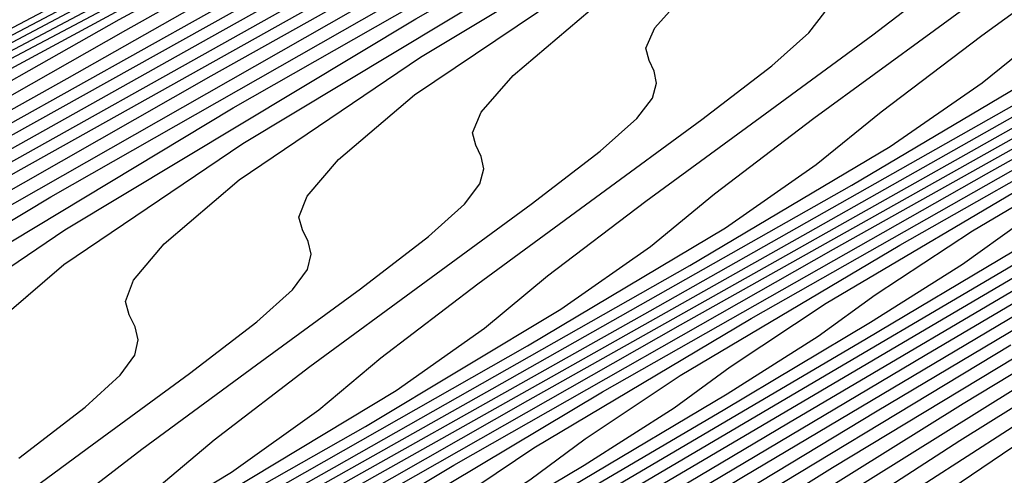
# Model space of a CAD drawing. Extents: x 3249832 to 3255657, y 13789405 to 13793316.
# Tile 253 of 256: x 3254692.67 to 3254697.57, y 13790572.35 to 13790574.61. Entities that reach past the tile are written whole.
import ezdxf

# ---------------------------------------------------------------- set-up
doc = ezdxf.new("R2010")
doc.units = 0
doc.header["$LTSCALE"] = 100
doc.header["$MEASUREMENT"] = 0
for name, color, linetype in [('GRATIO_CON', 10, 'CONTINUOUS'), ('GRATIO_ICON', 7, 'CONTINUOUS'), ('TARGETS_EAST', 7, 'CONTINUOUS')]:
    doc.layers.add(name, color=color, linetype=linetype)

# ---------------------------------------------------------------- blocks, each defined once
blk = doc.blocks.new('Gratio_032316_contours')
at = {"layer": 'GRATIO_CON', "color": 5, "linetype": 'Continuous', "flags": 128}
for points in [[(3254690.7614, 13790573.5823), (3254693.6995, 13790575.131), (3254696.1939, 13790576.4485), (3254697.5799, 13790577.1935), (3254698.0794, 13790577.4837), (3254698.1359, 13790577.5514), (3254698.2286, 13790577.6435), (3254698.9803, 13790578.0655), (3254701.0496, 13790579.1377), (3254704.7659, 13790581.0185), (3254709.1418, 13790583.2195), (3254712.8607, 13790585.0908), (3254714.9354, 13790586.1445), (3254715.6957, 13790586.5422), (3254715.8008, 13790586.6077), (3254715.8484, 13790586.6346), (3254716.1906, 13790586.7956), (3254717.1179, 13790587.2331), (3254718.9361, 13790588.0947), (3254722.0113, 13790589.5491), (3254726.725, 13790591.7699), (3254733.1232, 13790594.7722), (3254739.9114, 13790597.9366), (3254745.4594, 13790600.485)], [(3254691.8891, 13790574.1408), (3254694.879, 13790575.7162), (3254697.4178, 13790577.0561), (3254698.8291, 13790577.8131), (3254699.3387, 13790578.1066), (3254699.3977, 13790578.1728), (3254699.4838, 13790578.2584), (3254700.1822, 13790578.6505), (3254702.1049, 13790579.6467), (3254705.5578, 13790581.3942), (3254709.6236, 13790583.4393), (3254713.0789, 13790585.1781), (3254715.0065, 13790586.1574), (3254715.7128, 13790586.5273), (3254715.8103, 13790586.5886), (3254715.8489, 13790586.6115), (3254716.1286, 13790586.7435), (3254716.887, 13790587.1013), (3254718.4061, 13790587.8211), (3254721.146, 13790589.1159), (3254725.6113, 13790591.2182), (3254731.9364, 13790594.185)], [(3254690.4334, 13790573.3302), (3254693.0169, 13790574.6993), (3254696.0586, 13790576.3014), (3254698.6416, 13790577.6638), (3254700.0783, 13790578.4326), (3254700.5981, 13790578.7294), (3254700.6595, 13790578.7943), (3254700.739, 13790578.8733), (3254701.3842, 13790579.2355)], [(3254692.6008, 13790574.4023), (3254695.2723, 13790575.8163), (3254698.4177, 13790577.4718), (3254701.0893, 13790578.8791), (3254702.5767, 13790579.6718)], [(3254692.1092, 13790574.0868), (3254693.6845, 13790574.9384), (3254696.4001, 13790576.3749), (3254699.5972, 13790578.0569), (3254702.3132, 13790579.4867)], [(3254692.1584, 13790574.0413), (3254693.1671, 13790574.6104), (3254694.7682, 13790575.4744), (3254697.5278, 13790576.9334), (3254700.7768, 13790578.6421), (3254703.5371, 13790580.0944)], [(3254691.8874, 13790573.8115), (3254693.1996, 13790574.5572), (3254694.2249, 13790575.1339), (3254695.8518, 13790576.0105), (3254698.6556, 13790577.4919), (3254701.9564, 13790579.2273)], [(3254691.6415, 13790573.5448), (3254693.9281, 13790574.8224), (3254695.2822, 13790575.589), (3254696.3405, 13790576.181), (3254698.0192, 13790577.0826), (3254700.911, 13790578.6089), (3254704.3155, 13790580.3977)], [(3254692.627, 13790574.0315), (3254694.9484, 13790575.3278), (3254696.3235, 13790576.1049), (3254697.3983, 13790576.7045), (3254699.1029, 13790577.6187), (3254702.0388, 13790579.1675)], [(3254690.7918, 13790572.9398), (3254693.6124, 13790574.5182), (3254695.9687, 13790575.8332), (3254697.3647, 13790576.6208), (3254698.4562, 13790577.2281), (3254700.1865, 13790578.1548), (3254703.1665, 13790579.726)], [(3254691.7357, 13790573.4035), (3254694.5978, 13790575.0049), (3254696.989, 13790576.3386), (3254698.406, 13790577.1367), (3254699.514, 13790577.7516), (3254701.2702, 13790578.6908), (3254704.2942, 13790580.2845)], [(3254691.0121, 13790572.8429), (3254693.6234, 13790574.3309), (3254696.5687, 13790575.9783), (3254699.0297, 13790577.3495), (3254700.4885, 13790578.1685), (3254701.6296, 13790578.7987), (3254703.4376, 13790579.763), (3254706.5497, 13790581.4016), (3254710.2132, 13790583.3237), (3254713.3279, 13790584.9557), (3254715.0692, 13790585.8682), (3254715.7163, 13790586.2075), (3254715.8239, 13790586.264), (3254715.8528, 13790586.2788), (3254715.887, 13790586.296), (3254715.9164, 13790586.3105), (3254715.9334, 13790586.3181), (3254715.9409, 13790586.3194), (3254715.9444, 13790586.3161), (3254716.0728, 13790586.3683), (3254716.9484, 13790586.7696), (3254719.317, 13790587.8721), (3254723.5521, 13790589.8509), (3254728.5382, 13790592.1745)], [(3254691.9191, 13790573.2857), (3254694.5673, 13790574.7946), (3254697.5541, 13790576.465), (3254700.05, 13790577.8549), (3254701.523, 13790578.6809), (3254702.6327, 13790579.2936), (3254704.3365, 13790580.2023), (3254707.26, 13790581.7415), (3254710.7015, 13790583.5471), (3254713.6273, 13790585.0804), (3254715.2623, 13790585.9375), (3254715.8645, 13790586.2537), (3254715.9507, 13790586.2992), (3254715.9513, 13790586.2989), (3254715.9528, 13790586.2973), (3254715.9556, 13790586.2932), (3254716.0783, 13790586.3419), (3254716.9117, 13790586.7225), (3254719.1649, 13790587.7699), (3254723.1931, 13790589.6514), (3254727.9352, 13790591.8611)], [(3254691.1289, 13790572.7074), (3254692.8262, 13790573.7285), (3254695.5111, 13790575.2584), (3254698.5396, 13790576.9517), (3254701.0703, 13790578.3603), (3254702.5566, 13790579.1927), (3254703.629, 13790579.7849), (3254705.2126, 13790580.6296), (3254707.9188, 13790582.0544), (3254711.1043, 13790583.7259), (3254713.8124, 13790585.1457), (3254715.3255, 13790585.9397), (3254715.8827, 13790586.2333), (3254715.9621, 13790586.2761), (3254715.9625, 13790586.2763), (3254715.9639, 13790586.2747), (3254715.9669, 13790586.2704), (3254716.0838, 13790586.3155), (3254716.875, 13790586.6753), (3254719.0129, 13790587.6678), (3254722.8341, 13790589.4518), (3254727.3323, 13790591.5476)], [(3254692.0127, 13790573.1362), (3254693.7333, 13790574.1713), (3254696.455, 13790575.7221), (3254699.525, 13790577.4384), (3254702.0906, 13790578.8657), (3254703.5901, 13790579.7046), (3254704.6253, 13790580.2762), (3254706.0887, 13790581.057), (3254708.5775, 13790582.3673), (3254711.5071, 13790583.9048), (3254713.9975, 13790585.2109), (3254715.3888, 13790585.942), (3254715.9008, 13790586.2129), (3254715.9735, 13790586.2531), (3254715.9737, 13790586.2537), (3254715.975, 13790586.2522), (3254715.9781, 13790586.2475), (3254716.0893, 13790586.2892), (3254716.8383, 13790586.6281), (3254718.8608, 13790587.5657), (3254722.4751, 13790589.2523), (3254726.7293, 13790591.2342), (3254730.3544, 13790592.9064)], [(3254692.5237, 13790573.0777), (3254692.8909, 13790573.3927), (3254693.7803, 13790573.994), (3254695.5475, 13790575.0569), (3254698.3428, 13790576.6495), (3254701.4959, 13790578.4118), (3254704.1312, 13790579.8766), (3254705.6573, 13790580.7284), (3254706.6179, 13790581.2589), (3254707.8409, 13790581.9116), (3254709.8949, 13790582.9932), (3254712.3127, 13790584.2624), (3254714.3677, 13790585.3414), (3254715.5154, 13790585.9462), (3254715.9384, 13790586.1699), (3254716.0007, 13790586.1996), (3254716.0998, 13790586.236), (3254716.7645, 13790586.534), (3254718.5565, 13790587.3616), (3254721.7569, 13790588.8533), (3254725.5234, 13790590.6072), (3254728.7326, 13790592.0876)], [(3254692.6672, 13790572.4304), (3254692.9969, 13790572.6848), (3254693.172, 13790572.8425), (3254693.2447, 13790572.9427), (3254693.2615, 13790573.019), (3254693.2462, 13790573.0837), (3254693.2168, 13790573.1433), (3254693.1976, 13790573.2096), (3254693.2372, 13790573.3147), (3254693.3904, 13790573.496), (3254693.7629, 13790573.814), (3254694.6641, 13790574.4228), (3254696.4546, 13790575.4996), (3254699.2866, 13790577.1132), (3254702.4813, 13790578.8985), (3254705.1516, 13790580.382)], [(3254692.444, 13790572.0648), (3254693.0073, 13790572.4783), (3254693.5161, 13790572.851), (3254693.8501, 13790573.1086), (3254694.0277, 13790573.268), (3254694.102, 13790573.3685), (3254694.1202, 13790573.444), (3254694.1061, 13790573.507), (3254694.0779, 13790573.5645), (3254694.0599, 13790573.6287), (3254694.1011, 13790573.7326), (3254694.2571, 13790573.9143), (3254694.6348, 13790574.2354), (3254695.548, 13790574.8517), (3254697.3616, 13790575.9424), (3254700.2305, 13790577.577), (3254703.4667, 13790579.3852)], [(3254692.5095, 13790571.8587), (3254692.8097, 13790572.1147), (3254693.2789, 13790572.4757), (3254693.8496, 13790572.8941), (3254694.365, 13790573.2715), (3254694.7033, 13790573.5324), (3254694.8834, 13790573.6935), (3254694.9593, 13790573.7943), (3254694.9788, 13790573.869), (3254694.9661, 13790573.9303), (3254694.9391, 13790573.9858), (3254694.9221, 13790574.0479), (3254694.965, 13790574.1505), (3254695.1238, 13790574.3326), (3254695.5068, 13790574.6568), (3254696.4318, 13790575.2806), (3254698.2687, 13790576.3852), (3254701.1744, 13790578.0407), (3254704.4521, 13790579.8719)], [(3254691.0968, 13790570.8323), (3254692.7787, 13790571.7906), (3254693.7247, 13790572.362), (3254694.158, 13790572.671), (3254694.4672, 13790572.9295), (3254694.9489, 13790573.2976), (3254695.5343, 13790573.7258), (3254696.0627, 13790574.1127), (3254696.4097, 13790574.3801), (3254696.5948, 13790574.5445), (3254696.6738, 13790574.6459), (3254696.6962, 13790574.7189), (3254696.686, 13790574.777), (3254696.6613, 13790574.8283), (3254696.6467, 13790574.8863), (3254696.6928, 13790574.9864), (3254696.8571, 13790575.1692), (3254697.2507, 13790575.4995), (3254698.1994, 13790576.1383), (3254700.0829, 13790577.2708), (3254703.0621, 13790578.9681), (3254706.423, 13790580.8453)], [(3254691.8816, 13790571.2208), (3254693.5846, 13790572.1898), (3254694.5429, 13790572.7665), (3254694.9823, 13790573.0771), (3254695.2959, 13790573.337), (3254695.7839, 13790573.7085), (3254696.3766, 13790574.1417), (3254696.9116, 13790574.5332), (3254697.2629, 13790574.8039), (3254697.4505, 13790574.97), (3254697.5311, 13790575.0717), (3254697.5548, 13790575.1439), (3254697.5459, 13790575.2003), (3254697.5224, 13790575.2495), (3254697.5089, 13790575.3055), (3254697.5567, 13790575.4043), (3254697.7238, 13790575.5875), (3254698.1226, 13790575.9208), (3254699.0832, 13790576.5672), (3254700.99, 13790577.7136), (3254704.006, 13790579.4318)], [(3254692.6664, 13790571.6093), (3254694.3906, 13790572.5891), (3254695.3612, 13790573.171), (3254695.8066, 13790573.4832), (3254696.1246, 13790573.7444), (3254696.6189, 13790574.1195), (3254697.219, 13790574.5575), (3254697.7605, 13790574.9538), (3254698.116, 13790575.2277), (3254698.3062, 13790575.3955), (3254698.3884, 13790575.4975), (3254698.4135, 13790575.5688), (3254698.4059, 13790575.6236), (3254698.3836, 13790575.6707), (3254698.3712, 13790575.7247), (3254698.4207, 13790575.8222), (3254698.5905, 13790576.0058), (3254698.9946, 13790576.3422), (3254699.967, 13790576.9961), (3254701.8971, 13790578.1564), (3254704.9499, 13790579.8955)], [(3254691.3967, 13790570.8403), (3254693.4512, 13790571.9979), (3254695.1965, 13790572.9884), (3254696.1794, 13790573.5755), (3254696.6309, 13790573.8893), (3254696.9533, 13790574.1519), (3254697.4539, 13790574.5304), (3254698.0613, 13790574.9734), (3254698.6093, 13790575.3743), (3254698.9692, 13790575.6515), (3254699.1619, 13790575.821), (3254699.2457, 13790575.9233), (3254699.2721, 13790575.9938), (3254699.2658, 13790576.0469), (3254699.2447, 13790576.092), (3254699.2335, 13790576.1439), (3254699.2846, 13790576.2401), (3254699.4572, 13790576.4241), (3254699.8666, 13790576.7636), (3254700.8508, 13790577.4249), (3254702.8042, 13790578.5992), (3254705.8937, 13790580.3593)], [(3254691.1348, 13790570.5729), (3254692.9168, 13790571.5912), (3254695.0209, 13790572.775), (3254696.8084, 13790573.787), (3254697.8159, 13790574.3845), (3254698.2795, 13790574.7015), (3254698.6107, 13790574.9668), (3254699.1239, 13790575.3523), (3254699.746, 13790575.8051), (3254700.3071, 13790576.2155), (3254700.6756, 13790576.4992), (3254700.8733, 13790576.672), (3254700.9602, 13790576.7749), (3254700.9894, 13790576.8437), (3254700.9857, 13790576.8936), (3254700.9669, 13790576.9345), (3254700.958, 13790576.9822), (3254701.0124, 13790577.076), (3254701.1906, 13790577.2607), (3254701.607, 13790577.6043), (3254702.5906, 13790578.2673), (3254704.5244, 13790579.4329)], [(3254691.8737, 13790570.9375), (3254693.6768, 13790571.9667), (3254695.8057, 13790573.1635), (3254697.6144, 13790574.1863), (3254698.6341, 13790574.789), (3254699.1038, 13790575.1077), (3254699.4394, 13790575.3742), (3254699.9589, 13790575.7633), (3254700.5883, 13790576.2209), (3254701.1559, 13790576.636), (3254701.5288, 13790576.923), (3254701.729, 13790577.0975), (3254701.8175, 13790577.2007), (3254701.8481, 13790577.2687), (3254701.8457, 13790577.3169), (3254701.8281, 13790577.3557), (3254701.8203, 13790577.4014), (3254701.8763, 13790577.4939), (3254702.0573, 13790577.679), (3254702.4726, 13790578.0222), (3254703.4238, 13790578.6682), (3254705.2606, 13790579.7813)], [(3254692.6125, 13790571.3021), (3254694.4368, 13790572.3421), (3254696.5905, 13790573.5521), (3254698.4203, 13790574.5856), (3254699.4523, 13790575.1934), (3254699.9281, 13790575.5138), (3254700.2681, 13790575.7817), (3254700.7938, 13790576.1742), (3254701.4306, 13790576.6368), (3254702.0048, 13790577.0566), (3254702.382, 13790577.3468), (3254702.5847, 13790577.523), (3254702.6748, 13790577.6265), (3254702.7067, 13790577.6936), (3254702.7056, 13790577.7402), (3254702.6892, 13790577.7769), (3254702.6826, 13790577.8206), (3254702.7402, 13790577.9118), (3254702.924, 13790578.0973), (3254703.3382, 13790578.4401), (3254704.257, 13790579.0691), (3254705.9969, 13790580.1296)], [(3254692.3214, 13790571.0454), (3254693.3514, 13790571.6667), (3254695.1969, 13790572.7176), (3254697.3753, 13790573.9406), (3254699.2263, 13790574.9849), (3254700.2706, 13790575.5979), (3254700.7524, 13790575.9199), (3254701.0968, 13790576.1891), (3254701.6288, 13790576.5852), (3254702.273, 13790577.0526), (3254702.8537, 13790577.4772), (3254703.2352, 13790577.7706), (3254703.4404, 13790577.9485), (3254703.532, 13790578.0523), (3254703.5654, 13790578.1186), (3254703.5656, 13790578.1635), (3254703.5503, 13790578.1982), (3254703.5448, 13790578.2398), (3254703.6041, 13790578.3298), (3254703.7907, 13790578.5156), (3254704.2039, 13790578.8579), (3254705.0902, 13790579.47)], [(3254692.6293, 13790570.9771), (3254693.0561, 13790571.2529), (3254693.3212, 13790571.454), (3254693.7744, 13790571.7637), (3254694.829, 13790572.3958), (3254696.717, 13790573.4685), (3254698.9449, 13790574.7177), (3254700.8382, 13790575.7835), (3254701.9071, 13790576.4069), (3254702.401, 13790576.7321), (3254702.7542, 13790577.004), (3254703.2988, 13790577.4071), (3254703.9576, 13790577.8843), (3254704.5514, 13790578.3183), (3254704.9415, 13790578.6182), (3254705.1518, 13790578.7995), (3254705.2466, 13790578.9039), (3254705.2827, 13790578.9685), (3254705.2855, 13790579.0101), (3254705.2726, 13790579.0407), (3254705.2694, 13790579.0782), (3254705.3319, 13790579.1656)], [(3254692.6476, 13790570.917), (3254693.3411, 13790571.3318), (3254693.7731, 13790571.6098), (3254694.0418, 13790571.8117), (3254694.5009, 13790572.1229), (3254695.5679, 13790572.7604), (3254697.477, 13790573.844), (3254699.7297, 13790575.1062), (3254701.6441, 13790576.1828), (3254702.7253, 13790576.8114), (3254703.2253, 13790577.1382), (3254703.583, 13790577.4114), (3254704.1338, 13790577.818), (3254704.8, 13790578.3002), (3254705.4003, 13790578.7389), (3254705.7947, 13790579.0421), (3254706.0074, 13790579.225)], [(3254692.3516, 13790570.68), (3254693.3518, 13790571.2676), (3254694.053, 13790571.6866), (3254694.4901, 13790571.9668), (3254694.7625, 13790572.1693), (3254695.2274, 13790572.4821), (3254696.3067, 13790573.125), (3254698.237, 13790574.2195), (3254700.5145, 13790575.4948), (3254702.4501, 13790576.5821), (3254703.5435, 13790577.2159), (3254704.0496, 13790577.5444), (3254704.4117, 13790577.8189), (3254704.9688, 13790578.229), (3254705.6423, 13790578.716), (3254706.2492, 13790579.1594)], [(3254691.7362, 13790570.2541), (3254693.0449, 13790571.0243), (3254694.0559, 13790571.6182), (3254694.7648, 13790572.0414), (3254695.207, 13790572.3237), (3254695.4831, 13790572.5269), (3254695.9539, 13790572.8413), (3254697.0456, 13790573.4896), (3254698.9971, 13790574.5949), (3254701.2993, 13790575.8833), (3254703.256, 13790576.9814), (3254704.3618, 13790577.6204), (3254704.8739, 13790577.9505), (3254705.2404, 13790578.2263), (3254705.8038, 13790578.6399), (3254706.4846, 13790579.1318)], [(3254691.6212, 13790570.0509), (3254693.0951, 13790570.9263), (3254694.4317, 13790571.7129), (3254695.4643, 13790572.3194), (3254696.1886, 13790572.751), (3254696.641, 13790573.0376), (3254696.9244, 13790573.2421), (3254697.4069, 13790573.5597), (3254698.5232, 13790574.2188), (3254700.5171, 13790575.3459), (3254702.8689, 13790576.6604), (3254704.8679, 13790577.78), (3254705.9982, 13790578.4294), (3254706.5225, 13790578.7627), (3254706.8978, 13790579.0412), (3254707.4738, 13790579.4618)], [(3254692.2853, 13790570.3779), (3254693.7745, 13790571.2624), (3254695.1251, 13790572.0573), (3254696.1684, 13790572.6699), (3254696.9004, 13790573.1058), (3254697.358, 13790573.3946), (3254697.645, 13790573.5997), (3254698.1334, 13790573.9189), (3254699.2621, 13790574.5833), (3254701.2772, 13790575.7213), (3254703.6537, 13790577.0489), (3254705.6738, 13790578.1792), (3254706.8165, 13790578.8339), (3254707.3468, 13790579.1688)], [(3254691.5166, 13790569.839), (3254692.9494, 13790570.7049), (3254694.4539, 13790571.5985), (3254695.8184, 13790572.4016), (3254696.8726, 13790573.0205), (3254697.6123, 13790573.4606), (3254698.0749, 13790573.7515), (3254698.3656, 13790573.9573), (3254698.8599, 13790574.2781), (3254700.0009, 13790574.9479), (3254702.0372, 13790576.0968), (3254704.4385, 13790577.4375), (3254706.4798, 13790578.5785), (3254707.6347, 13790579.2384)], [(3254692.1661, 13790570.1571), (3254693.6135, 13790571.0319), (3254695.1334, 13790571.9346), (3254696.5118, 13790572.7459), (3254697.5768, 13790573.3711), (3254698.3241, 13790573.8154), (3254698.7919, 13790574.1085), (3254699.0863, 13790574.3149), (3254699.5864, 13790574.6373), (3254700.7397, 13790575.3125), (3254702.7972, 13790576.4723), (3254705.2233, 13790577.826), (3254707.2857, 13790578.9778), (3254708.453, 13790579.6429)], [(3254692.2456, 13790570.0334), (3254693.4649, 13790570.7934), (3254694.9416, 13790571.6858), (3254696.4923, 13790572.6068), (3254697.8986, 13790573.4345), (3254698.9851, 13790574.0723), (3254699.7479, 13790574.5249), (3254700.2259, 13790574.8224), (3254700.5275, 13790575.0302), (3254701.0394, 13790575.3556), (3254702.2174, 13790576.0417), (3254704.3173, 13790577.2232), (3254706.7929, 13790578.6031), (3254708.8976, 13790579.7764)], [(3254691.9551, 13790569.7429), (3254692.883, 13790570.344), (3254694.1144, 13790571.1115), (3254695.6057, 13790572.0128), (3254697.1717, 13790572.9429), (3254698.5919, 13790573.7788), (3254699.6892, 13790574.4229), (3254700.4597, 13790574.8797), (3254700.9428, 13790575.1793), (3254701.2481, 13790575.3878), (3254701.7659, 13790575.7148), (3254702.9563, 13790576.4063), (3254705.0773, 13790577.5987), (3254707.5777, 13790578.9917), (3254709.7036, 13790580.1757)], [(3254692.5833, 13790570.0478), (3254693.5203, 13790570.6547), (3254694.7638, 13790571.4297), (3254696.2697, 13790572.3398), (3254697.8511, 13790573.279), (3254699.2853, 13790574.1231), (3254700.3934, 13790574.7735), (3254701.1716, 13790575.2345), (3254701.6598, 13790575.5363), (3254701.9688, 13790575.7454), (3254702.4924, 13790576.074), (3254703.6951, 13790576.7709), (3254705.8374, 13790577.9741), (3254708.3625, 13790579.3802)], [(3254692.5829, 13790569.9248), (3254693.2114, 13790570.3526), (3254694.1576, 13790570.9653), (3254695.4133, 13790571.7478), (3254696.9338, 13790572.6668), (3254698.5306, 13790573.6152), (3254699.9787, 13790574.4674), (3254701.0976, 13790575.1241), (3254701.8834, 13790575.5893), (3254702.3768, 13790575.8932), (3254702.6894, 13790576.103), (3254703.2188, 13790576.4332), (3254704.4339, 13790577.1354), (3254706.5974, 13790578.3496), (3254709.1473, 13790579.7688)], [(3254699.2646, 13790572.0429), (3254697.377, 13790571.3096), (3254695.7012, 13790570.6873), (3254694.4447, 13790570.2553), (3254694.4447, 13790570.2553), (3254693.746, 13790570.0635), (3254693.4669, 13790570.0442), (3254693.4004, 13790570.1004), (3254693.3919, 13790570.1638), (3254693.4977, 13790570.2809), (3254693.8265, 13790570.527), (3254694.4677, 13790570.9624), (3254695.4323, 13790571.5865), (3254696.7121, 13790572.3841), (3254698.262, 13790573.3207)], [(3254698.0267, 13790571.6302), (3254696.3352, 13790571.0016), (3254695.0674, 13790570.5644), (3254695.0674, 13790570.5644), (3254694.3628, 13790570.3688), (3254694.0822, 13790570.3468), (3254694.0161, 13790570.4012), (3254694.0085, 13790570.4634), (3254694.116, 13790570.5804), (3254694.4484, 13790570.8281), (3254695.0958, 13790571.2672), (3254696.0697, 13790571.8972), (3254697.3616, 13790572.7022), (3254698.926, 13790573.6477)], [(3254698.6764, 13790571.9509), (3254696.9693, 13790571.316), (3254695.69, 13790570.8736), (3254695.69, 13790570.8736), (3254694.9797, 13790570.674), (3254694.6974, 13790570.6494), (3254694.6318, 13790570.7019), (3254694.625, 13790570.7629), (3254694.7342, 13790570.8799), (3254695.0702, 13790571.1292), (3254695.724, 13790571.5721), (3254696.707, 13790572.2078), (3254698.011, 13790573.0204)], [(3254697.6033, 13790571.6304), (3254696.3126, 13790571.1827), (3254696.3126, 13790571.1827), (3254695.5965, 13790570.9793), (3254695.3127, 13790570.952), (3254695.2475, 13790571.0026), (3254695.2415, 13790571.0624), (3254695.3524, 13790571.1793), (3254695.692, 13790571.4304), (3254696.3521, 13790571.8769), (3254697.3444, 13790572.5184), (3254698.6605, 13790573.3385)], [(3254707.6596, 13790575.7412), (3254706.343, 13790575.2007), (3254704.5824, 13790574.4782), (3254702.6021, 13790573.6812), (3254700.6254, 13790572.9129), (3254698.8714, 13790572.2592), (3254697.5579, 13790571.8011), (3254697.5579, 13790571.8011), (3254696.8302, 13790571.5899), (3254696.5432, 13790571.5571), (3254696.4789, 13790571.604), (3254696.4746, 13790571.6615), (3254696.5889, 13790571.7783), (3254696.9357, 13790572.0326), (3254697.6084, 13790572.4867), (3254698.619, 13790573.1397), (3254699.9593, 13790573.9748), (3254701.5823, 13790574.9557), (3254703.2866, 13790575.9679), (3254704.8323, 13790576.8776), (3254706.0267, 13790577.5782), (3254706.8665, 13790578.0728), (3254707.3956, 13790578.3919)]]:
    blk.add_lwpolyline(points, dxfattribs=at)
at = {"layer": 'GRATIO_ICON', "color": 7, "linetype": 'Continuous', "flags": 128}
for points in [[(3254691.5171, 13790573.8662), (3254694.1446, 13790575.2578), (3254697.2381, 13790576.8866), (3254699.8655, 13790578.2714), (3254701.3275, 13790579.0522), (3254701.8574, 13790579.3522)], [(3254690.6561, 13790573.0581), (3254692.9078, 13790574.3169), (3254694.2409, 13790575.0731), (3254695.2827, 13790575.6574), (3254696.9355, 13790576.5466), (3254699.7833, 13790578.0504), (3254703.1359, 13790579.8125)], [(3254690.105, 13790572.4001), (3254692.6795, 13790573.8672), (3254695.5833, 13790575.4916), (3254698.0093, 13790576.844), (3254699.4473, 13790577.6526), (3254700.5718, 13790578.2752), (3254702.3539, 13790579.2269)], [(3254692.019, 13790572.9713), (3254692.8965, 13790573.5651), (3254694.6404, 13790574.6141), (3254697.3989, 13790576.1858), (3254700.5104, 13790577.9251), (3254703.1109, 13790579.3712), (3254704.6237, 13790580.2165), (3254705.6216, 13790580.7676), (3254706.9648, 13790581.4843), (3254709.2362, 13790582.6803), (3254711.9099, 13790584.0836), (3254714.1826, 13790585.2761), (3254715.4522, 13790585.944), (3254715.9201, 13790586.1905), (3254715.989, 13790586.2232), (3254716.094, 13790586.2627), (3254716.801, 13790586.5812), (3254718.7085, 13790587.4638), (3254722.1159, 13790589.0529), (3254726.1263, 13790590.9207), (3254729.5435, 13790592.497)], [(3254691.9728, 13790571.3913), (3254692.9065, 13790571.9575), (3254693.3338, 13790572.2648), (3254693.6384, 13790572.5221), (3254694.1139, 13790572.8867), (3254694.692, 13790573.31), (3254695.2138, 13790573.6921), (3254695.5565, 13790573.9563), (3254695.7391, 13790574.119), (3254695.8166, 13790574.2201), (3254695.8375, 13790574.2939), (3254695.826, 13790574.3537), (3254695.8002, 13790574.407), (3254695.7844, 13790574.4671), (3254695.8289, 13790574.5684), (3254695.9905, 13790574.7509), (3254696.3787, 13790575.0781), (3254697.3156, 13790575.7095), (3254699.1758, 13790576.828), (3254702.1182, 13790578.5044), (3254705.4376, 13790580.3586)], [(3254692.1567, 13790571.2157), (3254694.236, 13790572.3864), (3254696.0025, 13790573.3877), (3254696.9976, 13790573.98), (3254697.4552, 13790574.2954), (3254697.782, 13790574.5593), (3254698.2889, 13790574.9414), (3254698.9036, 13790575.3892), (3254699.4582, 13790575.7949), (3254699.8224, 13790576.0753), (3254700.0176, 13790576.2465), (3254700.1029, 13790576.3491), (3254700.1308, 13790576.4187), (3254700.1258, 13790576.4702), (3254700.1058, 13790576.5132), (3254700.0958, 13790576.563), (3254700.1485, 13790576.6581), (3254700.3239, 13790576.8424), (3254700.7385, 13790577.1849), (3254701.7346, 13790577.8538), (3254703.7112, 13790579.042), (3254706.8376, 13790580.823)], [(3254692.6006, 13790571.0964), (3254693.0479, 13790571.4046), (3254694.0902, 13790572.0312), (3254695.9569, 13790573.0931), (3254698.1601, 13790574.3291), (3254700.0322, 13790575.3842), (3254701.0888, 13790576.0024), (3254701.5767, 13790576.326), (3254701.9255, 13790576.5966), (3254702.4638, 13790576.9961), (3254703.1153, 13790577.4685), (3254703.7026, 13790577.8977), (3254704.0883, 13790578.1944), (3254704.2961, 13790578.374), (3254704.3893, 13790578.4781), (3254704.424, 13790578.5436), (3254704.4255, 13790578.5868), (3254704.4115, 13790578.6194), (3254704.4071, 13790578.659), (3254704.468, 13790578.7477), (3254704.6574, 13790578.9339), (3254705.0695, 13790579.2758)], [(3254692.4156, 13790570.5902), (3254693.7383, 13790571.3686), (3254694.7601, 13790571.9688), (3254695.4767, 13790572.3962), (3254695.924, 13790572.6807), (3254696.2037, 13790572.8845), (3254696.6804, 13790573.2005), (3254697.7844, 13790573.8542), (3254699.7571, 13790574.9704), (3254702.0841, 13790576.2719), (3254704.062, 13790577.3807), (3254705.18, 13790578.0249), (3254705.6982, 13790578.3566), (3254706.0691, 13790578.6338), (3254706.6388, 13790579.0509), (3254707.327, 13790579.5477)], [(3254691.6083, 13790569.7228), (3254692.8155, 13790570.4752), (3254694.2775, 13790571.3588), (3254695.8128, 13790572.2707), (3254697.2052, 13790573.0902), (3254698.2809, 13790573.7217), (3254699.036, 13790574.1701), (3254699.5089, 13790574.4654), (3254699.8069, 13790574.6725), (3254700.3129, 13790574.9964), (3254701.4786, 13790575.6771), (3254703.5573, 13790576.8477), (3254706.0081, 13790578.2146), (3254708.0917, 13790579.3771)], [(3254698.5971, 13790571.7152), (3254696.7273, 13790570.9889), (3254695.0672, 13790570.3729), (3254693.8221, 13790569.9461), (3254693.8221, 13790569.9461), (3254693.1291, 13790569.7582), (3254692.8516, 13790569.7416), (3254692.7847, 13790569.7997), (3254692.7754, 13790569.8643), (3254692.8795, 13790569.9814), (3254693.2047, 13790570.2259), (3254693.8395, 13790570.6575), (3254694.795, 13790571.2759), (3254696.0627, 13790572.0659), (3254697.5979, 13790572.9938)], [(3254706.9472, 13790575.3941), (3254705.642, 13790574.8591), (3254703.8971, 13790574.1433), (3254701.9346, 13790573.3535), (3254699.9757, 13790572.5923), (3254698.2373, 13790571.9448), (3254696.9352, 13790571.4919), (3254696.9352, 13790571.4919), (3254696.2134, 13790571.2846), (3254695.928, 13790571.2545), (3254695.8632, 13790571.3033), (3254695.8581, 13790571.362), (3254695.9707, 13790571.4788), (3254696.3139, 13790571.7315), (3254696.9802, 13790572.1818), (3254697.9817, 13790572.829), (3254699.3099, 13790573.6566), (3254700.9183, 13790574.6287), (3254702.6072, 13790575.6318), (3254704.1389, 13790576.5333), (3254705.3225, 13790577.2276), (3254706.1546, 13790577.718), (3254706.6786, 13790578.035), (3254707.008, 13790578.2458)]]:
    blk.add_lwpolyline(points, dxfattribs=at)

msp = doc.modelspace()

# ---------------------------------------------------------------- block references
at = {"layer": 'TARGETS_EAST'}
msp.add_blockref('Gratio_032316_contours', (0, 0), dxfattribs=at)

doc.saveas('drawing.dxf')
